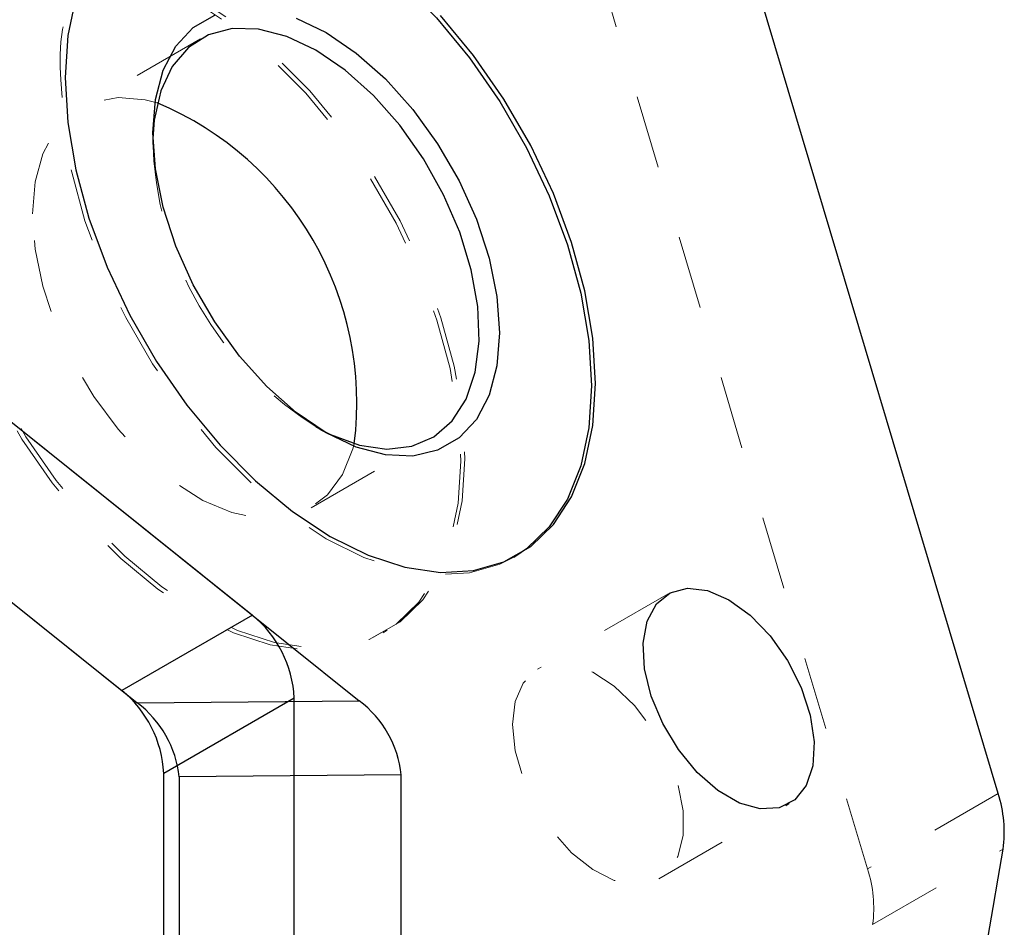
# Model space of a CAD drawing. Header units: inches. Extents: x 0.1 to 87.3, y 0.1 to 33.9.
# Tile 87 of 164: x 35.4 to 36.7, y 9.4 to 10.6. Entities that reach past the tile are written whole.
import ezdxf

# ---------------------------------------------------------------- set-up
doc = ezdxf.new("R2010")
doc.units = ezdxf.units.IN
doc.header["$MEASUREMENT"] = 0
doc.linetypes.add('HIDDEN', pattern=[0.075, 0.05, -0.025])

msp = doc.modelspace()

# ---------------------------------------------------------------- linework, layer by layer
at = {"color": 7, "linetype": 'Continuous', "lineweight": 25}
for p, q in [((36.719334, 9.552481), (36.322594, 10.883156)), ((36.719334, 9.552481), (36.322594, 10.883156)), ((34.991634, 10.365477), (35.70174, 9.796148)), ((34.991634, 10.365477), (35.847581, 9.679221)), ((34.813465, 10.262622), (35.523571, 9.693294)), ((34.813465, 10.262622), (35.544657, 9.676388)), ((35.70174, 9.796148), (35.523571, 9.693294)), ((35.544657, 9.676388), (35.847581, 9.679221)), ((35.758958, 9.682963), (35.58079, 9.580108)), ((35.758958, 9.289197), (35.758958, 9.682963)), ((35.58079, 9.186343), (35.58079, 9.580108)), ((35.904927, 9.577983), (35.602003, 9.575151)), ((35.602003, 9.575151), (35.602003, 9.174096)), ((35.904927, 9.204932), (35.904927, 9.577983))]:
    msp.add_line(p, q, dxfattribs=at)
at = {"color": 7, "linetype": 'HIDDEN', "lineweight": 18}
for p, q in [((36.541165, 9.449627), (36.144426, 10.780302)), ((36.541165, 9.449627), (36.144426, 10.780302)), ((35.631056, 10.583014), (35.466807, 10.488195)), ((35.631056, 10.583014), (35.466807, 10.488195)), ((35.565812, 10.454882), (35.565812, 10.438811)), ((35.565812, 10.454882), (35.565812, 10.438811)), ((35.788487, 10.053086), (35.802404, 10.045049)), ((35.788487, 10.053086), (35.802404, 10.045049)), ((35.781742, 9.942653), (35.945991, 10.037472)), ((35.781742, 9.942653), (35.945991, 10.037472)), ((36.058327, 9.875025), (36.063895, 9.87824)), ((36.058327, 9.875025), (36.063895, 9.87824)), ((36.269016, 9.825211), (36.090847, 9.722356)), ((36.269016, 9.825211), (36.090847, 9.722356)), ((35.880159, 9.772171), (35.885727, 9.775385)), ((35.880159, 9.772171), (35.885727, 9.775385)), ((36.719334, 9.552481), (36.541165, 9.449627)), ((36.719334, 9.552481), (36.541165, 9.449627)), ((36.256188, 9.435946), (36.434357, 9.538801)), ((36.256188, 9.435946), (36.434357, 9.538801)), ((36.54796, 9.373673), (36.726129, 9.476528)), ((36.54796, 9.373673), (36.726129, 9.476528))]:
    msp.add_line(p, q, dxfattribs=at)
at = {"color": 7, "linetype": 'Continuous', "lineweight": 25, "flags": 128}
for points in [[(35.549357, 10.763113), (35.565445, 10.770933), (35.606782, 10.782803), (35.652102, 10.785217), (35.700482, 10.778125), (35.750938, 10.761672), (35.802443, 10.736193), (35.853947, 10.702207), (35.904403, 10.660404), (35.952783, 10.611637), (35.998103, 10.556898), (36.03944, 10.497302), (36.075952, 10.434061), (36.106897, 10.368463), (36.131643, 10.301843), (36.149688, 10.235558), (36.160664, 10.170957), (36.164348, 10.109355), (36.160664, 10.052007), (36.149688, 10.000078), (36.131643, 9.954627), (36.106897, 9.916579), (36.075952, 9.886709), (36.061096, 9.876659)], [(35.549357, 10.763113), (35.565445, 10.770933), (35.606782, 10.782803), (35.652102, 10.785217), (35.700482, 10.778125), (35.750938, 10.761672), (35.802443, 10.736193), (35.853947, 10.702207), (35.904403, 10.660404), (35.952783, 10.611637), (35.998103, 10.556898), (36.03944, 10.497302), (36.075952, 10.434061), (36.106897, 10.368463), (36.131643, 10.301843), (36.149688, 10.235558), (36.160664, 10.170957), (36.164348, 10.109355), (36.160664, 10.052007), (36.149688, 10.000078), (36.131643, 9.954627), (36.106897, 9.916579), (36.075952, 9.886709), (36.061096, 9.876659)], [(35.460765, 10.639693), (35.449789, 10.587765)], [(35.460765, 10.639693), (35.449789, 10.587765)], [(35.449789, 10.587765), (35.446105, 10.530416), (35.449789, 10.468814), (35.460765, 10.404213), (35.47881, 10.337928), (35.503557, 10.271309), (35.534501, 10.205711), (35.571013, 10.14247), (35.61235, 10.082873), (35.65767, 10.028134), (35.70605, 9.979367), (35.756506, 9.937565), (35.80801, 9.903578), (35.859515, 9.878099), (35.909971, 9.861646), (35.958351, 9.854554), (36.003671, 9.856968), (36.045008, 9.868838), (36.08152, 9.889923), (36.112464, 9.919794), (36.137211, 9.957841), (36.155256, 10.003292), (36.166232, 10.055221), (36.169915, 10.112569), (36.166232, 10.174172), (36.155256, 10.238772), (36.137211, 10.305057), (36.112464, 10.371677), (36.08152, 10.437275), (36.045008, 10.500516), (36.003671, 10.560112), (35.958351, 10.614851)], [(35.449789, 10.587765), (35.446105, 10.530416), (35.449789, 10.468814), (35.460765, 10.404213), (35.47881, 10.337928), (35.503557, 10.271309), (35.534501, 10.205711), (35.571013, 10.14247), (35.61235, 10.082873), (35.65767, 10.028134), (35.70605, 9.979367), (35.756506, 9.937565), (35.80801, 9.903578), (35.859515, 9.878099), (35.909971, 9.861646), (35.958351, 9.854554), (36.003671, 9.856968), (36.045008, 9.868838), (36.08152, 9.889923), (36.112464, 9.919794), (36.137211, 9.957841), (36.155256, 10.003292), (36.166232, 10.055221), (36.169915, 10.112569), (36.166232, 10.174172), (36.155256, 10.238772), (36.137211, 10.305057), (36.112464, 10.371677), (36.08152, 10.437275), (36.045008, 10.500516), (36.003671, 10.560112), (35.958351, 10.614851)], [(35.761352, 10.6111), (35.802443, 10.59153), (35.843533, 10.563658), (35.883375, 10.52833), (35.920758, 10.48662), (35.954546, 10.439795), (35.983712, 10.389277), (36.00737, 10.336602), (36.024802, 10.283371), (36.035478, 10.2312), (36.039073, 10.181675), (36.035478, 10.136301), (36.024802, 10.096456), (36.00737, 10.06335), (35.983712, 10.037991), (35.954546, 10.021148), (35.920758, 10.013334), (35.883375, 10.014785), (35.843533, 10.025457), (35.802443, 10.045027), (35.761352, 10.072899), (35.72151, 10.108227), (35.684128, 10.149938), (35.65034, 10.196763), (35.621173, 10.24728), (35.597515, 10.299955), (35.580083, 10.353187), (35.569407, 10.405357), (35.565812, 10.454882), (35.569407, 10.500257), (35.580083, 10.540102), (35.597515, 10.573207), (35.621173, 10.598566), (35.65034, 10.615409)], [(35.761352, 10.6111), (35.802443, 10.59153), (35.843533, 10.563658), (35.883375, 10.52833), (35.920758, 10.48662), (35.954546, 10.439795), (35.983712, 10.389277), (36.00737, 10.336602), (36.024802, 10.283371), (36.035478, 10.2312), (36.039073, 10.181675), (36.035478, 10.136301), (36.024802, 10.096456), (36.00737, 10.06335), (35.983712, 10.037991), (35.954546, 10.021148), (35.920758, 10.013334), (35.883375, 10.014785), (35.843533, 10.025457), (35.802443, 10.045027), (35.761352, 10.072899), (35.72151, 10.108227), (35.684128, 10.149938), (35.65034, 10.196763), (35.621173, 10.24728), (35.597515, 10.299955), (35.580083, 10.353187), (35.569407, 10.405357), (35.565812, 10.454882), (35.569407, 10.500257), (35.580083, 10.540102), (35.597515, 10.573207), (35.621173, 10.598566), (35.65034, 10.615409)], [(35.788523, 10.567421), (35.748757, 10.586245), (35.710268, 10.596198), (35.674295, 10.59696), (35.641993, 10.588507), (35.614401, 10.57111), (35.592405, 10.545328), (35.576713, 10.511991), (35.567828, 10.47217), (35.565918, 10.446664)], [(35.788523, 10.567421), (35.748757, 10.586245), (35.710268, 10.596198), (35.674295, 10.59696), (35.641993, 10.588507), (35.614401, 10.57111), (35.592405, 10.545328), (35.576713, 10.511991), (35.567828, 10.47217), (35.565918, 10.446664)], [(35.79534, 10.04925), (35.808487, 10.042575), (35.847772, 10.028129), (35.885154, 10.02275), (35.919429, 10.026611), (35.949497, 10.039588), (35.974392, 10.061265), (35.993312, 10.090944), (36.00565, 10.127671), (36.01101, 10.170266), (36.009218, 10.21736), (36.000334, 10.26744), (35.984641, 10.318895), (35.962646, 10.370072), (35.935053, 10.419327), (35.902751, 10.465075), (35.866778, 10.505847), (35.82829, 10.540332), (35.788523, 10.567421)], [(35.79534, 10.04925), (35.808487, 10.042575), (35.847772, 10.028129), (35.885154, 10.02275), (35.919429, 10.026611), (35.949497, 10.039588), (35.974392, 10.061265), (35.993312, 10.090944), (36.00565, 10.127671), (36.01101, 10.170266), (36.009218, 10.21736), (36.000334, 10.26744), (35.984641, 10.318895), (35.962646, 10.370072), (35.935053, 10.419327), (35.902751, 10.465075), (35.866778, 10.505847), (35.82829, 10.540332), (35.788523, 10.567421)], [(36.322609, 9.829569), (36.351686, 9.817024), (36.380764, 9.795996), (36.408014, 9.767806), (36.431726, 9.734224), (36.450408, 9.697362), (36.462887, 9.659534), (36.468379, 9.623119), (36.466538, 9.590403), (36.457481, 9.563443), (36.441777, 9.543934), (36.420412, 9.533099), (36.394728, 9.531621), (36.366341, 9.539592), (36.337032, 9.556512), (36.308644, 9.581316), (36.28296, 9.612448), (36.261595, 9.64795), (36.245891, 9.685592), (36.236834, 9.723009), (36.234994, 9.757849), (36.240486, 9.787924), (36.252965, 9.811343), (36.271647, 9.826636), (36.295358, 9.832841), (36.322609, 9.829569)], [(36.322609, 9.829569), (36.351686, 9.817024), (36.380764, 9.795996), (36.408014, 9.767806), (36.431726, 9.734224), (36.450408, 9.697362), (36.462887, 9.659534), (36.468379, 9.623119), (36.466538, 9.590403), (36.457481, 9.563443), (36.441777, 9.543934), (36.420412, 9.533099), (36.394728, 9.531621), (36.366341, 9.539592), (36.337032, 9.556512), (36.308644, 9.581316), (36.28296, 9.612448), (36.261595, 9.64795), (36.245891, 9.685592), (36.236834, 9.723009), (36.234994, 9.757849), (36.240486, 9.787924), (36.252965, 9.811343), (36.271647, 9.826636), (36.295358, 9.832841), (36.322609, 9.829569)]]:
    msp.add_lwpolyline(points, dxfattribs=at)
at = {"color": 7, "linetype": 'HIDDEN', "lineweight": 18, "flags": 128}
for points in [[(35.57277, 10.658818), (35.624274, 10.633339), (35.675778, 10.599352), (35.726234, 10.55755), (35.774615, 10.508783), (35.819935, 10.454044), (35.861271, 10.394447), (35.897784, 10.331206), (35.928728, 10.265608), (35.953474, 10.198989), (35.971519, 10.132704), (35.982495, 10.068103), (35.986179, 10.006501), (35.982495, 9.949152), (35.971519, 9.897223), (35.953474, 9.851773), (35.928728, 9.813725), (35.897784, 9.783855), (35.861271, 9.76277), (35.819935, 9.7509), (35.774615, 9.748486), (35.726234, 9.755578), (35.675778, 9.77203), (35.624274, 9.797509), (35.57277, 9.831496), (35.522314, 9.873298), (35.473933, 9.922065), (35.428613, 9.976804), (35.387277, 10.036401), (35.350764, 10.099642), (35.31982, 10.16524), (35.295074, 10.231859), (35.277029, 10.298144), (35.266053, 10.362745), (35.262369, 10.424347), (35.266053, 10.481696), (35.277029, 10.533625), (35.295074, 10.579075), (35.31982, 10.617123), (35.350764, 10.646994), (35.387277, 10.668079), (35.428613, 10.679949), (35.473933, 10.682362), (35.522314, 10.675271), (35.57277, 10.658818)], [(35.57277, 10.658818), (35.624274, 10.633339), (35.675778, 10.599352), (35.726234, 10.55755), (35.774615, 10.508783), (35.819935, 10.454044), (35.861271, 10.394447), (35.897784, 10.331206), (35.928728, 10.265608), (35.953474, 10.198989), (35.971519, 10.132704), (35.982495, 10.068103), (35.986179, 10.006501), (35.982495, 9.949152), (35.971519, 9.897223), (35.953474, 9.851773), (35.928728, 9.813725), (35.897784, 9.783855), (35.861271, 9.76277), (35.819935, 9.7509), (35.774615, 9.748486), (35.726234, 9.755578), (35.675778, 9.77203), (35.624274, 9.797509), (35.57277, 9.831496), (35.522314, 9.873298), (35.473933, 9.922065), (35.428613, 9.976804), (35.387277, 10.036401), (35.350764, 10.099642), (35.31982, 10.16524), (35.295074, 10.231859), (35.277029, 10.298144), (35.266053, 10.362745), (35.262369, 10.424347), (35.266053, 10.481696), (35.277029, 10.533625), (35.295074, 10.579075), (35.31982, 10.617123), (35.350764, 10.646994), (35.387277, 10.668079), (35.428613, 10.679949), (35.473933, 10.682362), (35.522314, 10.675271), (35.57277, 10.658818)], [(35.578337, 10.662032), (35.629842, 10.636553), (35.681346, 10.602566), (35.731802, 10.560764), (35.780183, 10.511997), (35.825502, 10.457258), (35.866839, 10.397661), (35.903351, 10.33442), (35.934296, 10.268823), (35.959042, 10.202203), (35.977087, 10.135918), (35.988063, 10.071317), (35.991747, 10.009715), (35.988063, 9.952366), (35.977087, 9.900438), (35.959042, 9.854987), (35.934296, 9.816939), (35.903351, 9.787069), (35.866839, 9.765984), (35.825502, 9.754114), (35.780183, 9.7517), (35.731802, 9.758792), (35.681346, 9.775244), (35.629842, 9.800724), (35.578337, 9.83471), (35.527881, 9.876513), (35.479501, 9.92528), (35.434181, 9.980019), (35.392844, 10.039615), (35.356332, 10.102856), (35.325388, 10.168454), (35.300641, 10.235074), (35.282596, 10.301359), (35.27162, 10.36596), (35.267937, 10.427562), (35.27162, 10.48491), (35.282596, 10.536839), (35.300641, 10.58229), (35.325388, 10.620337), (35.356332, 10.650208), (35.392844, 10.671293), (35.434181, 10.683163), (35.479501, 10.685577), (35.527881, 10.678485), (35.578337, 10.662032)], [(35.578337, 10.662032), (35.629842, 10.636553), (35.681346, 10.602566), (35.731802, 10.560764), (35.780183, 10.511997), (35.825502, 10.457258), (35.866839, 10.397661), (35.903351, 10.33442), (35.934296, 10.268823), (35.959042, 10.202203), (35.977087, 10.135918), (35.988063, 10.071317), (35.991747, 10.009715), (35.988063, 9.952366), (35.977087, 9.900438), (35.959042, 9.854987), (35.934296, 9.816939), (35.903351, 9.787069), (35.866839, 9.765984), (35.825502, 9.754114), (35.780183, 9.7517), (35.731802, 9.758792), (35.681346, 9.775244), (35.629842, 9.800724), (35.578337, 9.83471), (35.527881, 9.876513), (35.479501, 9.92528), (35.434181, 9.980019), (35.392844, 10.039615), (35.356332, 10.102856), (35.325388, 10.168454), (35.300641, 10.235074), (35.282596, 10.301359), (35.27162, 10.36596), (35.267937, 10.427562), (35.27162, 10.48491), (35.282596, 10.536839), (35.300641, 10.58229), (35.325388, 10.620337), (35.356332, 10.650208), (35.392844, 10.671293), (35.434181, 10.683163), (35.479501, 10.685577), (35.527881, 10.678485), (35.578337, 10.662032)], [(36.061096, 9.876659), (36.03944, 9.865624), (35.998103, 9.853754), (35.952783, 9.85134), (35.904403, 9.858432), (35.853947, 9.874885), (35.802443, 9.900364), (35.750938, 9.934351), (35.700482, 9.976153), (35.652102, 10.02492), (35.606782, 10.079659), (35.565445, 10.139256), (35.528933, 10.202497), (35.497989, 10.268094), (35.473242, 10.334714), (35.455197, 10.400999), (35.444221, 10.4656), (35.440538, 10.527202)], [(36.061096, 9.876659), (36.03944, 9.865624), (35.998103, 9.853754), (35.952783, 9.85134), (35.904403, 9.858432), (35.853947, 9.874885), (35.802443, 9.900364), (35.750938, 9.934351), (35.700482, 9.976153), (35.652102, 10.02492), (35.606782, 10.079659), (35.565445, 10.139256), (35.528933, 10.202497), (35.497989, 10.268094), (35.473242, 10.334714), (35.455197, 10.400999), (35.444221, 10.4656), (35.440538, 10.527202)], [(35.401563, 10.343992), (35.405142, 10.387847), (35.415764, 10.42616), (35.433088, 10.4577), (35.456557, 10.481453), (35.485416, 10.496655), (35.518738, 10.502819), (35.555453, 10.499745), (35.572034, 10.495585)], [(35.401563, 10.343992), (35.405142, 10.387847), (35.415764, 10.42616), (35.433088, 10.4577), (35.456557, 10.481453), (35.485416, 10.496655), (35.518738, 10.502819), (35.555453, 10.499745), (35.572034, 10.495585)], [(35.840763, 10.030083), (35.838959, 10.02307), (35.824929, 9.988003), (35.804451, 9.960245), (35.778181, 9.940688), (35.746965, 9.929962), (35.711805, 9.928411), (35.673832, 9.936085), (35.634266, 9.952737), (35.594379, 9.977832), (35.555453, 10.010563), (35.518738, 10.049878), (35.485416, 10.094515), (35.456557, 10.143038), (35.433088, 10.193887), (35.415764, 10.245428), (35.405142, 10.296005), (35.401563, 10.343992)], [(35.840763, 10.030083), (35.838959, 10.02307), (35.824929, 9.988003), (35.804451, 9.960245), (35.778181, 9.940688), (35.746965, 9.929962), (35.711805, 9.928411), (35.673832, 9.936085), (35.634266, 9.952737), (35.594379, 9.977832), (35.555453, 10.010563), (35.518738, 10.049878), (35.485416, 10.094515), (35.456557, 10.143038), (35.433088, 10.193887), (35.415764, 10.245428), (35.405142, 10.296005), (35.401563, 10.343992)], [(36.060268, 9.678107), (36.056594, 9.646649), (36.060268, 9.610951), (36.071057, 9.573255), (36.088284, 9.535929), (36.110867, 9.501319), (36.137386, 9.471599), (36.166176, 9.448637), (36.195427, 9.433876), (36.223301, 9.428243), (36.248047, 9.432093), (36.26811, 9.445182), (36.28223, 9.466689), (36.289519, 9.495263), (36.289519, 9.529107), (36.28223, 9.566097), (36.26811, 9.603906), (36.248047, 9.64016), (36.223301, 9.67258), (36.195427, 9.69913), (36.166176, 9.718142), (36.137386, 9.72842), (36.110867, 9.729319), (36.088284, 9.720782), (36.071057, 9.703346), (36.060268, 9.678107)], [(36.060268, 9.678107), (36.056594, 9.646649), (36.060268, 9.610951), (36.071057, 9.573255), (36.088284, 9.535929), (36.110867, 9.501319), (36.137386, 9.471599), (36.166176, 9.448637), (36.195427, 9.433876), (36.223301, 9.428243), (36.248047, 9.432093), (36.26811, 9.445182), (36.28223, 9.466689), (36.289519, 9.495263), (36.289519, 9.529107), (36.28223, 9.566097), (36.26811, 9.603906), (36.248047, 9.64016), (36.223301, 9.67258), (36.195427, 9.69913), (36.166176, 9.718142), (36.137386, 9.72842), (36.110867, 9.729319), (36.088284, 9.720782), (36.071057, 9.703346), (36.060268, 9.678107)]]:
    msp.add_lwpolyline(points, dxfattribs=at)
at = {"color": 7, "linetype": 'HIDDEN', "lineweight": 18}
for centre, radius, start, end in [((35.693051, 10.553777), 0.253908, 124.466919, 186.007868), ((35.693051, 10.553777), 0.253908, 124.466919, 186.007868), ((36.038972, 10.454824), 0.473125, 180.988235, 239.006375), ((36.038972, 10.454824), 0.473125, 180.988235, 239.006375), ((36.378571, 9.3968), 0.170961, 352.225464, 17.998937), ((36.378571, 9.3968), 0.170961, 352.225464, 17.998937), ((0.09845, 15.554191), 36.969794, 346.3789435, 350.3762457), ((0.09845, 15.554191), 36.969794, 346.3789435, 350.3762457)]:
    msp.add_arc(centre, radius, start, end, dxfattribs=at)
at = {"color": 7, "linetype": 'Continuous', "lineweight": 25}
for centre, radius, start, end in [((35.399591, 10.085717), 0.444666, 352.812565, 67.182073), ((35.399591, 10.085717), 0.444666, 352.812565, 67.182073), ((35.602636, 9.674993), 0.156525, 2.918668, 50.717248), ((35.424467, 9.572138), 0.156526, 2.918736, 50.717031), ((35.455921, 9.559264), 0.146943, 6.20674, 52.851787), ((35.758845, 9.562096), 0.146942, 6.206634, 52.851862), ((36.556739, 9.499654), 0.170962, 352.225695, 17.998965), ((36.556739, 9.499654), 0.170962, 352.225695, 17.998965), ((0.276523, 15.657067), 36.969891, 346.3789467, 350.3762389), ((0.276523, 15.657067), 36.969891, 346.3789467, 350.3762389)]:
    msp.add_arc(centre, radius, start, end, dxfattribs=at)

doc.saveas('drawing.dxf')
